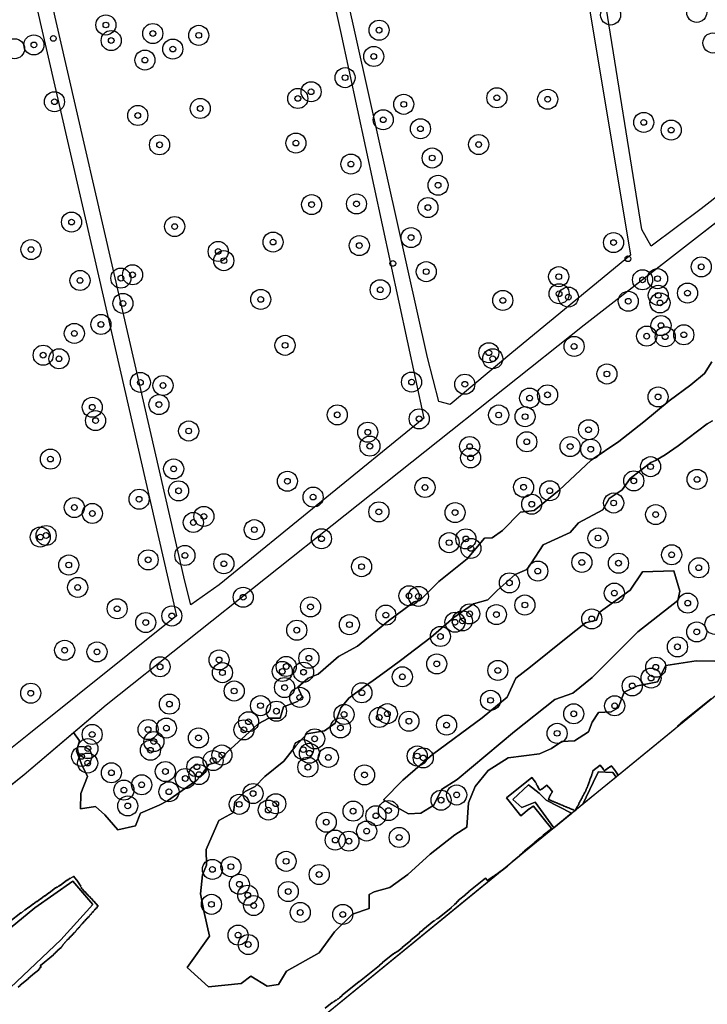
# Model space of a CAD drawing. Header units: inches. Extents: x 133161 to 134727, y 414457 to 415906.
# Tile 26 of 37: x 134167 to 134287, y 415275 to 415446. Entities that reach past the tile are written whole.
import ezdxf

# ---------------------------------------------------------------- set-up
doc = ezdxf.new("R2010")
doc.units = ezdxf.units.IN
doc.header["$MEASUREMENT"] = 0
doc.header["$PDMODE"] = 33
doc.header["$PDSIZE"] = -3
for name, color, linetype in [('Niet gedetecteerde gebieden (D-gebied) (ca. 6.258 m2)', 1, 'Continuous'), ('Onderzoeksgebied Genderensche Uiterwaard (ca. 421.775 m2)', 5, 'Continuous'), ('Significante objecten binnen onderzoeksgebied GUW', 3, 'Continuous'), ('Significante objecten buiten onderzoeksgebied GUW', 1, 'Continuous'), ('Veiligheidsmarge objecten GUW', 6, 'Continuous'), ('Verstoorde gebieden (C-gebied) (ca. 31.643 m2)', 40, 'Continuous'), ('Vrijgegeven gebieden (A+B gebied) (ca. 383.874 m2)', 3, 'Continuous')]:
    doc.layers.add(name, color=color, linetype=linetype)

msp = doc.modelspace()

# ---------------------------------------------------------------- linework, layer by layer
at = {"layer": 'Niet gedetecteerde gebieden (D-gebied) (ca. 6.258 m2)'}
for points in [[(134267.5, 415315.12, 0), (134270.05, 415314.98, 0), (134270.6, 415314.21, 0), (134264.82, 415309.46, 0), (134266.62, 415313.25, 0), (134267.47, 415315.06, 0)], [(134255.34, 415312.82, 0), (134257.21, 415311.37, 0), (134258.41, 415310.17, 0), (134262.86, 415307.89, 0), (134259.76, 415305.33, 0), (134256.49, 415309.84, 0), (134254.18, 415308.88, 0), (134252.6, 415310.27, 0)], [(134152.3, 415286.63, 0), (134150.63, 415288.43, 0), (134146.4, 415295.21, 0), (134147.88, 415299.02, 0), (134148.43, 415299.46, 0), (134148.43, 415298.66, 0), (134148.39, 415298.63, 0), (134148.39, 415298.56, 0), (134148.43, 415298.5, 0), (134148.43, 415297.43, 0), (134150.21, 415295.42, 0), (134149.06, 415294.26, 0), (134149.01, 415293.16, 0), (134152.71, 415289.36, 0), (134153.72, 415289.41, 0), (134159.01, 415283.83, 0), (134159.87, 415283.78, 0), (134169.2, 415291.38, 0), (134175.83, 415296.04, 0), (134179.34, 415291.96, 0), (134173.72, 415285.8, 0), (134162.69, 415275.4, 0), (134153.56, 415285.27, 0)]]:
    msp.add_polyline3d(points, close=True, dxfattribs=at)
at = {"layer": 'Onderzoeksgebied Genderensche Uiterwaard (ca. 421.775 m2)'}
for points in [[(134196.97, 415558.88), (134222.5, 415444.29), (134237.05, 415376.82), (134201.33, 415347.72), (134196.44, 415344.28), (134195.38, 415348.38), (134185.72, 415390.45), (134158.07, 415510.31)], [(134152.25, 415523.2), (134179.5, 415405.19), (134193.92, 415342.35), (134168.13, 415321.71), (134159.39, 415314.7)], [(134506.29, 415502.3), (134366.27, 415392.36), (134210.53, 415265.09), (134192.49, 415250.81), (134191.22, 415249.8), (134190.21, 415249), (134190.21, 415249), (134186.88, 415246.35), (134187.25, 415246.73), (134166.3, 415271.5)], [(134315.74, 415470.47), (134320.24, 415440.44), (134285.44, 415413.32), (134276.71, 415406.84), (134275.12, 415409.75), (134268.64, 415450.05)], [(134147.88, 415299.02), (134167.36, 415314.68), (134181.64, 415326.83), (134265.04, 415393.08), (134320.39, 415436.16), (134350.66, 415459.44)], [(134266, 415448.26), (134273.14, 415405.27), (134252.4, 415388.2), (134241.68, 415379.2), (134239.7, 415379.73), (134237.71, 415387.41), (134221.97, 415458.1)]]:
    msp.add_lwpolyline(points, dxfattribs=at)
at = {"layer": 'Significante objecten binnen onderzoeksgebied GUW'}
for p in [(134181.59, 415445.42), (134189.78, 415443.93), (134197.79, 415443.61), (134229.26, 415444.51), (134169.03, 415441.94), (134182.52, 415442.71), (134193.27, 415441.22), (134228.33, 415439.93), (134188.41, 415439.3), (134223.32, 415436.23), (134217.4, 415433.78), (134172.62, 415432.03), (134215.08, 415432.6), (134233.56, 415431.58), (134249.81, 415432.72), (134258.68, 415432.46), (134187.16, 415429.63), (134198.06, 415430.85), (134229.98, 415428.89), (134275.44, 415428.42), (134236.48, 415427.32), (134280.23, 415427.09), (134190.96, 415424.51), (134214.75, 415424.82), (134246.64, 415424.56), (134224.35, 415421.15), (134238.53, 415422.21), (134239.55, 415417.45), (134217.49, 415414.08), (134225.32, 415414.2), (134237.79, 415413.57), (134175.6, 415411.04), (134193.59, 415410.25), (134210.76, 415407.55), (134234.84, 415408.32), (134270.17, 415407.45), (134168.53, 415406.23), (134201.19, 415405.91), (134225.81, 415406.93), (134202.17, 415404.3), (134237.49, 415402.38), (134285.48, 415403.22), (134177.08, 415400.85), (134184.21, 415401.25), (134186.24, 415401.83), (134260.6, 415401.51), (134275.23, 415400.96), (134277.85, 415401.16), (134229.46, 415399.23), (134283.08, 415398.65), (134184.57, 415396.85), (134208.61, 415397.54), (134250.85, 415397.37), (134260.67, 415398.53), (134262.28, 415397.95), (134272.74, 415397.22), (134277.97, 415398.25), (134278.28, 415396.92), (134180.73, 415393.17), (134278.45, 415392.98), (134176.09, 415391.61), (134275.95, 415391.13), (134279.18, 415391.03), (134282.43, 415391.37), (134212.85, 415389.53), (134248.41, 415388.24), (134263.29, 415389.34), (134170.65, 415387.81), (134173.41, 415387.18), (134249.09, 415387.19), (134234.93, 415383.12), (134269.02, 415384.53), (134187.61, 415383.06), (134191.56, 415382.52), (134244.22, 415382.74), (134255.52, 415380.33), (134258.65, 415380.89), (134277.94, 415380.52), (134179.22, 415378.72), (134190.85, 415379.19), (134179.79, 415376.4), (134221.97, 415377.4), (134236.26, 415376.7), (134250.13, 415377.37), (134254.73, 415377.08), (134196.04, 415374.58), (134265.8, 415374.8), (134227.28, 415374.37), (134227.65, 415371.94), (134245.07, 415371.87), (134255.03, 415372.7), (134262.6, 415371.86), (134266.19, 415371.4), (134171.91, 415369.68), (134245.23, 415369.89), (134193.42, 415367.96), (134276.64, 415368.36), (134284.74, 415366.14), (134213.26, 415365.81), (134237.27, 415364.73), (134254.48, 415364.76), (134273.7, 415365.88), (134187.39, 415362.68), (134194.28, 415364.14), (134217.75, 415363.05), (134259.04, 415364.16), (134176.09, 415361.23), (134255.89, 415361.81), (134270.19, 415362.02), (134179.23, 415360.19), (134198.69, 415359.68), (134229.22, 415360.47), (134242.52, 415360.34), (134277.52, 415360), (134196.85, 415358.62), (134207.49, 415357.37), (134170.14, 415356.08), (134171.16, 415356.35), (134219.21, 415355.79), (134244.41, 415355.76), (134267.46, 415355.91), (134241.49, 415355.1), (134245.28, 415354.1), (134195.38, 415352.87), (134280.31, 415352.99), (134175.11, 415351.2), (134188.97, 415352.1), (134202.18, 415351.43), (134226.21, 415350.91), (134264.64, 415351.66), (134271.03, 415351.52), (134285.04, 415350.72), (134256.95, 415350.15), (134176.67, 415347.3), (134252, 415348.09), (134205.55, 415345.57), (134234.48, 415345.83), (134236.12, 415345.73), (134270.31, 415346.3), (134183.56, 415343.57), (134217.3, 415343.89), (134254.7, 415344.22), (134283.11, 415344.55), (134193.1, 415342.31), (134230.44, 415342.46), (134245.07, 415342.68), (134249.73, 415342.55), (134188.54, 415341.16), (134224.08, 415340.79), (134242.51, 415341.22), (134243.8, 415341.45), (134266.37, 415341.79), (134214.9, 415339.83), (134239.96, 415338.73), (134284.68, 415339.52), (134281.32, 415336.92), (134174.4, 415336.33), (134180.04, 415336.04), (134191.04, 415333.44), (134201.34, 415334.64), (134213.06, 415333.5), (134217.01, 415334.94), (134239.32, 415333.94), (134277.54, 415333.37), (134201.93, 415332.42), (134212.37, 415332.63), (134216.08, 415332.5), (134233.32, 415331.7), (134249.98, 415332.82), (134273.43, 415330.1), (134276.72, 415331.48), (134168.48, 415328.83), (134203.98, 415329.22), (134212.77, 415329.82), (134215.43, 415328.11), (134226.27, 415328.91), (134192.68, 415326.93), (134208.57, 415326.66), (134248.71, 415327.59), (134270.37, 415326.64), (134211.35, 415325.7), (134223.15, 415325.13), (134230.71, 415325.26), (134263.22, 415325.24), (134206.48, 415323.85), (134229.3, 415324.6), (134234.47, 415323.95), (134241.03, 415323.28), (134179.2, 415321.64), (134188.96, 415322.49), (134192.15, 415322.75), (134205.68, 415322.44), (134222.52, 415322.77), (134260.33, 415321.83), (134189.96, 415320.39), (134197.75, 415321.03), (134218.02, 415320.87), (134177.37, 415317.81), (134178.45, 415319.17), (134189.37, 415318.89), (134201.84, 415318.05), (134216.04, 415318.98), (134217.1, 415318.35), (134235.91, 415317.88), (134178.41, 415316.65), (134200.3, 415317.08), (134220.41, 415317.64), (134236.96, 415317.55), (134182.55, 415314.95), (134191.97, 415315.17), (134197.47, 415316), (134197.84, 415314.64), (134216.84, 415315.93), (134226.72, 415314.57), (134187.84, 415312.86), (134195.44, 415313.95), (134184.74, 415311.93), (134192.6, 415311.65), (134207.27, 415311.33), (134242.8, 415311.08), (134204.87, 415309.45), (134211.24, 415309.55), (134240.07, 415310.17), (134185.4, 415309.17), (134209.93, 415308.45), (134224.73, 415308.26), (134230.9, 415308.36), (134220.05, 415306.33), (134228.7, 415307.45), (134227.09, 415304.78), (134221.61, 415303.21), (134224, 415303.02), (134232.77, 415303.67), (134213.03, 415299.5), (134200.18, 415298.1), (134203.41, 415298.57), (134218.81, 415297.2), (134204.89, 415295.5), (134213.41, 415294.23), (134206.34, 415293.59), (134200.01, 415292), (134207.38, 415291.79), (134215.51, 415290.58), (134222.93, 415290.24), (134204.65, 415286.63), (134206.44, 415284.99)]:
    msp.add_point(p, dxfattribs=at)
at = {"layer": 'Significante objecten buiten onderzoeksgebied GUW'}
for p in [(134172.42, 415443.08), (134231.66, 415403.82), (134272.68, 415404.64)]:
    msp.add_point(p, dxfattribs=at)
at = {"layer": 'Veiligheidsmarge objecten GUW', "color": 210, "linetype": 'Continuous', "lineweight": 25}
for centre in [(134269.66, 415447.16), (134284.68, 415447.62), (134181.59, 415445.42), (134189.78, 415443.93), (134229.26, 415444.51), (134182.52, 415442.71), (134197.79, 415443.61), (134287.51, 415442.28), (134165.65, 415441.28), (134169.03, 415441.94), (134193.27, 415441.22), (134188.41, 415439.3), (134228.33, 415439.93), (134223.32, 415436.23), (134217.4, 415433.78), (134172.62, 415432.03), (134215.08, 415432.6), (134249.81, 415432.72), (134258.68, 415432.46), (134198.06, 415430.85), (134233.56, 415431.58), (134187.16, 415429.63), (134229.98, 415428.89), (134275.44, 415428.42), (134236.48, 415427.32), (134280.23, 415427.09), (134214.75, 415424.82), (134190.96, 415424.51), (134246.64, 415424.56), (134238.53, 415422.21), (134224.35, 415421.15), (134239.55, 415417.45), (134217.49, 415414.08), (134225.32, 415414.2), (134237.79, 415413.57), (134175.6, 415411.04), (134193.59, 415410.25), (134234.84, 415408.32), (134168.53, 415406.23), (134201.19, 415405.91), (134210.76, 415407.55), (134225.81, 415406.93), (134270.17, 415407.45), (134202.17, 415404.3), (134285.48, 415403.22), (134177.08, 415400.85), (134184.21, 415401.25), (134186.24, 415401.83), (134237.49, 415402.38), (134260.6, 415401.51), (134275.23, 415400.96), (134277.85, 415401.16), (134229.46, 415399.23), (134208.61, 415397.54), (134250.85, 415397.37), (134260.67, 415398.53), (134262.28, 415397.95), (134277.97, 415398.25), (134283.08, 415398.65), (134184.57, 415396.85), (134272.74, 415397.22), (134278.28, 415396.92), (134180.73, 415393.17), (134278.45, 415392.98), (134176.09, 415391.61), (134275.95, 415391.13), (134279.18, 415391.03), (134282.43, 415391.37), (134212.85, 415389.53), (134263.29, 415389.34), (134170.65, 415387.81), (134173.41, 415387.18), (134248.41, 415388.24), (134249.09, 415387.19), (134269.02, 415384.53), (134187.61, 415383.06), (134191.56, 415382.52), (134234.93, 415383.12), (134244.22, 415382.74), (134255.52, 415380.33), (134258.65, 415380.89), (134277.94, 415380.52), (134179.22, 415378.72), (134190.85, 415379.19), (134221.97, 415377.4), (134236.26, 415376.7), (134250.13, 415377.37), (134254.73, 415377.08), (134179.79, 415376.4), (134196.04, 415374.58), (134227.28, 415374.37), (134265.8, 415374.8), (134227.65, 415371.94), (134245.07, 415371.87), (134255.03, 415372.7), (134262.6, 415371.86), (134245.23, 415369.89), (134266.19, 415371.4), (134171.91, 415369.68), (134276.64, 415368.36), (134193.42, 415367.96), (134213.26, 415365.81), (134237.27, 415364.73), (134254.48, 415364.76), (134273.7, 415365.88), (134284.74, 415366.14), (134194.28, 415364.14), (134217.75, 415363.05), (134259.04, 415364.16), (134176.09, 415361.23), (134187.39, 415362.68), (134255.89, 415361.81), (134270.19, 415362.02), (134179.23, 415360.19), (134198.69, 415359.68), (134229.22, 415360.47), (134242.52, 415360.34), (134277.52, 415360), (134196.85, 415358.62), (134170.14, 415356.08), (134171.16, 415356.35), (134207.49, 415357.37), (134219.21, 415355.79), (134241.49, 415355.1), (134244.41, 415355.76), (134267.46, 415355.91), (134195.38, 415352.87), (134245.28, 415354.1), (134280.31, 415352.99), (134175.11, 415351.2), (134188.97, 415352.1), (134202.18, 415351.43), (134226.21, 415350.91), (134264.64, 415351.66), (134271.03, 415351.52), (134256.95, 415350.15), (134285.04, 415350.72), (134252, 415348.09), (134176.67, 415347.3), (134234.48, 415345.83), (134270.31, 415346.3), (134205.55, 415345.57), (134236.12, 415345.73), (134254.7, 415344.22), (134283.11, 415344.55), (134183.56, 415343.57), (134217.3, 415343.89), (134230.44, 415342.46), (134245.07, 415342.68), (134249.73, 415342.55), (134188.54, 415341.16), (134193.1, 415342.31), (134224.08, 415340.79), (134242.51, 415341.22), (134243.8, 415341.45), (134266.37, 415341.79), (134287.86, 415340.84), (134214.9, 415339.83), (134284.68, 415339.52), (134239.96, 415338.73), (134174.4, 415336.33), (134180.04, 415336.04), (134281.32, 415336.92), (134201.34, 415334.64), (134217.01, 415334.94), (134239.32, 415333.94), (134191.04, 415333.44), (134201.93, 415332.42), (134212.37, 415332.63), (134213.06, 415333.5), (134216.08, 415332.5), (134249.98, 415332.82), (134277.54, 415333.37), (134233.32, 415331.7), (134276.72, 415331.48), (134168.48, 415328.83), (134203.98, 415329.22), (134212.77, 415329.82), (134226.27, 415328.91), (134273.43, 415330.1), (134192.68, 415326.93), (134215.43, 415328.11), (134248.71, 415327.59), (134208.57, 415326.66), (134211.35, 415325.7), (134230.71, 415325.26), (134263.22, 415325.24), (134270.37, 415326.64), (134206.48, 415323.85), (134223.15, 415325.13), (134229.3, 415324.6), (134234.47, 415323.95), (134188.96, 415322.49), (134192.15, 415322.75), (134205.68, 415322.44), (134222.52, 415322.77), (134241.03, 415323.28), (134260.33, 415321.83), (134179.2, 415321.64), (134189.96, 415320.39), (134197.75, 415321.03), (134218.02, 415320.87), (134178.45, 415319.17), (134189.37, 415318.89), (134216.04, 415318.98), (134217.1, 415318.35), (134177.37, 415317.81), (134178.41, 415316.65), (134200.3, 415317.08), (134201.84, 415318.05), (134220.41, 415317.64), (134235.91, 415317.88), (134236.96, 415317.55), (134182.55, 415314.95), (134191.97, 415315.17), (134197.47, 415316), (134216.84, 415315.93), (134195.44, 415313.95), (134197.84, 415314.64), (134226.72, 415314.57), (134184.74, 415311.93), (134187.84, 415312.86), (134192.6, 415311.65), (134207.27, 415311.33), (134240.07, 415310.17), (134242.8, 415311.08), (134185.4, 415309.17), (134204.87, 415309.45), (134209.93, 415308.45), (134211.24, 415309.55), (134224.73, 415308.26), (134230.9, 415308.36), (134220.05, 415306.33), (134228.7, 415307.45), (134227.09, 415304.78), (134221.61, 415303.21), (134224, 415303.02), (134232.77, 415303.67), (134213.03, 415299.5), (134200.18, 415298.1), (134203.41, 415298.57), (134218.81, 415297.2), (134204.89, 415295.5), (134213.41, 415294.23), (134206.34, 415293.59), (134200.01, 415292), (134207.38, 415291.79), (134215.51, 415290.58), (134222.93, 415290.24), (134204.65, 415286.63), (134206.44, 415284.99)]:
    msp.add_circle(centre, 1.75, dxfattribs=at)
at = {"layer": 'Verstoorde gebieden (C-gebied) (ca. 31.643 m2)'}
for points in [[(134259.11, 415311.02), (134259.1, 415310.95), (134259.06, 415310.92), (134259.05, 415310.85), (134259.01, 415310.81), (134259.01, 415310.74), (134258.97, 415310.71), (134258.96, 415310.64), (134258.92, 415310.61), (134258.91, 415310.54), (134258.87, 415310.51), (134258.87, 415310.44), (134258.83, 415310.41), (134258.82, 415310.34), (134258.88, 415310.26), (134258.95, 415310.25), (134258.98, 415310.21), (134259.05, 415310.21), (134259.08, 415310.17), (134259.15, 415310.16), (134259.19, 415310.12), (134259.26, 415310.11), (134259.29, 415310.07), (134259.43, 415310.06), (134259.46, 415310.02), (134259.53, 415310.01), (134259.56, 415309.97), (134259.63, 415309.96), (134259.66, 415309.93), (134259.73, 415309.92), (134259.76, 415309.88), (134259.83, 415309.87), (134259.87, 415309.83), (134260.01, 415309.82), (134260.04, 415309.78), (134260.11, 415309.77), (134260.14, 415309.73), (134260.21, 415309.72), (134260.24, 415309.68), (134260.31, 415309.68), (134260.34, 415309.64), (134260.41, 415309.63), (134260.44, 415309.59), (134260.51, 415309.58), (134260.55, 415309.54), (134260.69, 415309.53), (134260.72, 415309.49), (134260.79, 415309.48), (134260.82, 415309.44), (134260.89, 415309.44), (134260.92, 415309.4), (134260.99, 415309.39), (134261.06, 415309.38), (134261.12, 415309.3), (134261.26, 415309.29), (134261.3, 415309.25), (134261.37, 415309.24), (134261.4, 415309.2), (134261.47, 415309.19), (134261.5, 415309.15), (134261.57, 415309.15), (134261.6, 415309.11), (134261.74, 415309.09), (134261.8, 415309.01), (134261.94, 415309), (134261.97, 415308.96), (134262.04, 415308.95), (134262.08, 415308.91), (134262.15, 415308.91), (134262.18, 415308.87), (134262.32, 415308.85), (134262.35, 415308.81), (134262.42, 415308.8), (134262.45, 415308.77), (134262.52, 415308.76), (134262.55, 415308.72), (134262.62, 415308.71), (134262.65, 415308.67), (134262.72, 415308.66), (134262.76, 415308.63), (134262.9, 415308.61), (134262.93, 415308.57), (134263, 415308.56), (134263.03, 415308.52), (134263.1, 415308.52), (134263.13, 415308.48), (134263.2, 415308.47), (134263.23, 415308.43), (134263.3, 415308.42), (134263.33, 415308.38), (134263.4, 415308.38), (134263.44, 415308.34), (134263.45, 415308.34), (134262.9, 415307.89), (134259.77, 415305.33), (134259.76, 415305.33), (134259.76, 415305.34), (134262.9, 415307.89), (134262.86, 415307.89), (134258.41, 415310.17), (134257.21, 415311.37), (134255.34, 415312.82), (134252.6, 415310.27), (134254.18, 415308.88), (134256.49, 415309.84), (134259.76, 415305.34), (134253.79, 415300.49), (134253.79, 415300.54), (134254.26, 415300.92), (134254.27, 415300.99), (134254.62, 415301.27), (134254.63, 415301.34), (134256.31, 415302.68), (134256.31, 415302.75), (134257.37, 415303.6), (134257.44, 415303.59), (134257.9, 415303.97), (134257.91, 415304.04), (134259.32, 415305.16), (134259.32, 415305.23), (134256.2, 415309.13), (134256.13, 415309.14), (134255.5, 415308.64), (134255.43, 415308.65), (134254.73, 415308.08), (134254.72, 415308.01), (134254.02, 415307.45), (134251.52, 415310.57), (134255.93, 415314.11), (134256.55, 415313.33), (134256.54, 415313.26), (134256.7, 415313.06), (134256.69, 415312.99), (134256.85, 415312.8), (134256.84, 415312.73), (134256.97, 415312.57), (134256.96, 415312.5), (134257.08, 415312.34), (134257.08, 415312.27), (134257.2, 415312.12), (134257.19, 415312.05), (134257.25, 415311.97), (134257.33, 415311.96), (134257.36, 415311.99), (134257.43, 415311.98), (134257.59, 415312.11), (134257.66, 415312.1), (134258.52, 415312.79), (134258.8, 415312.44), (134258.87, 415312.43), (134259.5, 415311.65), (134259.46, 415311.62), (134259.45, 415311.55), (134259.41, 415311.52), (134259.4, 415311.45), (134259.29, 415311.35), (134259.28, 415311.28), (134259.2, 415311.22), (134259.19, 415311.15), (134259.15, 415311.12), (134259.15, 415311.05)], [(134253.79, 415300.49), (134253.79, 415300.47), (134252.5, 415299.44)]]:
    msp.add_lwpolyline(points, close=True, dxfattribs=at)
for points in [[(134163.61, 415311.67, 0), (134167.36, 415314.68, 0), (134175.93, 415321.97, 0), (134176.98, 415320.5, 0), (134176.49, 415318.7, 0), (134177.4, 415316.32, 0), (134178.4, 415314.3, 0), (134177.2, 415311.35, 0), (134177.17, 415308.67, 0), (134179.8, 415309.06, 0), (134181.39, 415307.62, 0), (134183.66, 415305.01, 0), (134186.78, 415305.71, 0), (134187.66, 415307.91, 0), (134190.88, 415309.33, 0), (134192.37, 415310.03, 0), (134197.44, 415313.68, 0), (134198.35, 415314.64, 0), (134199.53, 415316.37, 0), (134201.22, 415316.88, 0), (134202.76, 415318.53, 0), (134206.64, 415322.08, 0), (134208.16, 415323.47, 0), (134210.05, 415324.48, 0), (134212.03, 415324.48, 0), (134212.6, 415326.46, 0), (134215.03, 415327.41, 0), (134215.82, 415328.21, 0), (134215.1, 415329.87, 0), (134216.87, 415331.45, 0), (134218.62, 415332.16, 0), (134222.19, 415335.23, 0), (134225.5, 415337.04, 0), (134230.91, 415341.46, 0), (134235.36, 415344.8, 0), (134236.35, 415345.03, 0), (134239.7, 415348.33, 0), (134244.62, 415352.26, 0), (134247.68, 415355.91, 0), (134249, 415355.96, 0), (134250.82, 415357.2, 0), (134253.91, 415360.43, 0), (134256.33, 415360.74, 0), (134260.7, 415364.28, 0), (134266.26, 415369.48, 0), (134271.07, 415372.77, 0), (134275.43, 415376.2, 0), (134279.88, 415379.83, 0), (134283.68, 415382.66, 0), (134286.05, 415384.6, 0), (134287.34, 415386.66, 0)], [(134287.42, 415376.36, 0), (134286.5, 415375.81, 0), (134281.46, 415372.01, 0), (134279.17, 415370.44, 0), (134277.51, 415369.42, 0), (134276.65, 415369.09, 0), (134273.09, 415366.28, 0), (134271.7, 415364.31, 0), (134269.39, 415362.81, 0), (134268.29, 415360.84, 0), (134264.03, 415358.56, 0), (134262.58, 415356.88, 0), (134257.91, 415354.75, 0), (134255.88, 415351.56, 0), (134255.03, 415350.44, 0), (134253, 415349.54, 0), (134249.89, 415346.75, 0), (134248.23, 415345.13, 0), (134245.74, 415344.43, 0), (134242.3, 415342.02, 0), (134238.34, 415338.63, 0), (134233.01, 415334.55, 0), (134230.56, 415332.73, 0), (134228.22, 415331.08, 0), (134226.72, 415329.98, 0), (134223.97, 415327.95, 0), (134222.56, 415326.3, 0), (134221.61, 415323.62, 0), (134219.75, 415322.27, 0), (134216.66, 415321.74, 0), (134214.72, 415319.64, 0), (134212.67, 415316.98, 0), (134209.33, 415314.3, 0), (134207.62, 415312.55, 0), (134205.89, 415311.69, 0), (134204.07, 415309.9, 0), (134203.87, 415308.03, 0), (134201.28, 415306.64, 0), (134199.11, 415301.56, 0), (134199.14, 415298.85, 0), (134198.46, 415297.17, 0), (134198.13, 415293.84, 0), (134198.75, 415290.59, 0), (134199.68, 415286.47, 0), (134195.78, 415280.97, 0), (134199.52, 415277.58, 0), (134205.18, 415278.16, 0), (134206.9, 415279.44, 0), (134209.75, 415277.74, 0), (134211.73, 415278.02, 0), (134213.11, 415280.34, 0), (134218.79, 415283.54, 0), (134221.49, 415287.18, 0), (134224.6, 415290.27, 0), (134227.54, 415291.3, 0), (134227.53, 415293.72, 0), (134228.41, 415294.19, 0), (134231.15, 415294.91, 0), (134234.26, 415297.19, 0), (134238.19, 415300.73, 0), (134242.49, 415304.11, 0), (134244.59, 415305.46, 0), (134244.89, 415309.72, 0), (134246.05, 415312.55, 0), (134248.3, 415315.36, 0), (134251.8, 415317.58, 0), (134257.28, 415318.23, 0), (134259.33, 415319.19, 0), (134261.13, 415320.4, 0), (134263.35, 415320.52, 0), (134265.78, 415322.12, 0), (134266.46, 415323.77, 0), (134267.52, 415325.46, 0), (134269.76, 415325.61, 0), (134270.95, 415326.27, 0), (134272.04, 415329.01, 0), (134274.34, 415330.14, 0), (134277.82, 415330.8, 0), (134279.27, 415333.69, 0), (134284.6, 415334.49, 0), (134287.83, 415334.41, 0)], [(134287.2, 415327.85, 0), (134281.94, 415323.62, 0), (134281.93, 415323.55, 0), (134281.35, 415323.08, 0), (134281.34, 415323.01, 0), (134280.79, 415322.58, 0), (134280.78, 415322.51, 0), (134280.2, 415322.04, 0), (134280.2, 415322.02, 0), (134270.99, 415314.5, 0), (134270.79, 415314.75, 0), (134270.8, 415314.82, 0), (134270.55, 415315.13, 0), (134270.56, 415315.2, 0), (134269.81, 415316.14, 0), (134269.61, 415315.98, 0), (134269.54, 415315.99, 0), (134269.23, 415315.74, 0), (134269.16, 415315.75, 0), (134268.81, 415315.46, 0), (134268.74, 415315.47, 0), (134268.58, 415315.35, 0), (134268.51, 415315.35, 0), (134268.35, 415315.55, 0), (134268.36, 415315.62, 0), (134267.83, 415316.28, 0), (134266.58, 415315.28, 0), (134266.57, 415315.21, 0), (134266.54, 415315.18, 0), (134266.52, 415315.04, 0), (134266.48, 415315.01, 0), (134266.47, 415314.87, 0), (134266.43, 415314.84, 0), (134266.41, 415314.7, 0), (134266.37, 415314.67, 0), (134266.36, 415314.6, 0), (134266.36, 415314.52, 0), (134266.32, 415314.49, 0), (134266.3, 415314.35, 0), (134266.26, 415314.32, 0), (134266.26, 415314.25, 0), (134266.22, 415314.22, 0), (134266.21, 415314.15, 0), (134266.2, 415314.08, 0), (134266.16, 415314.05, 0), (134266.15, 415313.98, 0), (134266.11, 415313.95, 0), (134266.11, 415313.88, 0), (134266.07, 415313.85, 0), (134266.06, 415313.77, 0), (134266.02, 415313.74, 0), (134266.01, 415313.6, 0), (134265.97, 415313.57, 0), (134265.95, 415313.43, 0), (134265.91, 415313.4, 0), (134265.9, 415313.33, 0), (134265.9, 415313.26, 0), (134265.86, 415313.23, 0), (134265.85, 415313.16, 0), (134265.84, 415313.09, 0), (134265.8, 415313.06, 0), (134265.79, 415312.92, 0), (134265.75, 415312.88, 0), (134265.74, 415312.81, 0), (134265.7, 415312.78, 0), (134265.69, 415312.71, 0), (134265.66, 415312.68, 0), (134265.64, 415312.54, 0), (134265.6, 415312.51, 0), (134265.59, 415312.44, 0), (134265.55, 415312.41, 0), (134265.55, 415312.34, 0), (134265.51, 415312.31, 0), (134265.5, 415312.24, 0), (134265.46, 415312.2, 0), (134265.45, 415312.13, 0), (134265.41, 415312.1, 0), (134265.4, 415311.96, 0), (134265.36, 415311.93, 0), (134265.35, 415311.86, 0), (134265.31, 415311.83, 0), (134265.31, 415311.76, 0), (134265.27, 415311.73, 0), (134265.26, 415311.66, 0), (134265.22, 415311.63, 0), (134265.21, 415311.56, 0), (134265.13, 415311.49, 0), (134265.13, 415311.42, 0), (134265.09, 415311.39, 0), (134265.08, 415311.32, 0), (134265, 415311.26, 0), (134264.99, 415311.19, 0), (134264.92, 415311.13, 0), (134264.91, 415311.06, 0), (134264.87, 415311.02, 0), (134264.86, 415310.95, 0), (134264.78, 415310.89, 0), (134264.78, 415310.82, 0), (134264.74, 415310.79, 0), (134264.72, 415310.65, 0), (134264.68, 415310.62, 0), (134264.67, 415310.55, 0), (134264.64, 415310.52, 0), (134264.63, 415310.45, 0), (134264.55, 415310.38, 0), (134264.54, 415310.31, 0), (134264.5, 415310.28, 0), (134264.5, 415310.21, 0), (134264.42, 415310.15, 0), (134264.41, 415310.08, 0), (134264.37, 415310.05, 0), (134264.36, 415309.98, 0), (134264.28, 415309.92, 0), (134264.28, 415309.85, 0), (134264.2, 415309.78, 0), (134264.19, 415309.71, 0), (134264.15, 415309.68, 0), (134264.14, 415309.54, 0), (134264.1, 415309.51, 0), (134264.09, 415309.44, 0), (134264.05, 415309.41, 0), (134264.04, 415309.34, 0), (134264, 415309.31, 0), (134264, 415309.24, 0), (134263.92, 415309.17, 0), (134263.91, 415309.1, 0), (134263.83, 415309.04, 0), (134263.83, 415308.97, 0), (134263.79, 415308.94, 0), (134263.78, 415308.87, 0), (134263.7, 415308.81, 0), (134263.69, 415308.74, 0), (134263.61, 415308.67, 0), (134263.61, 415308.6, 0), (134263.57, 415308.57, 0), (134263.56, 415308.5, 0), (134263.55, 415308.43, 0), (134263.55, 415308.42, 0), (134263.54, 415308.36, 0), (134263.51, 415308.33, 0), (134263.45, 415308.34, 0), (134263.44, 415308.34, 0), (134263.4, 415308.38, 0), (134263.33, 415308.38, 0), (134263.3, 415308.42, 0), (134263.23, 415308.43, 0), (134263.2, 415308.47, 0), (134263.13, 415308.48, 0), (134263.1, 415308.52, 0), (134263.03, 415308.52, 0), (134263, 415308.56, 0), (134262.93, 415308.57, 0), (134262.9, 415308.61, 0), (134262.76, 415308.63, 0), (134262.72, 415308.66, 0), (134262.65, 415308.67, 0), (134262.62, 415308.71, 0), (134262.55, 415308.72, 0), (134262.52, 415308.76, 0), (134262.45, 415308.77, 0), (134262.42, 415308.8, 0), (134262.35, 415308.81, 0), (134262.32, 415308.85, 0), (134262.18, 415308.87, 0), (134262.15, 415308.91, 0), (134262.08, 415308.91, 0), (134262.04, 415308.95, 0), (134261.97, 415308.96, 0), (134261.94, 415309, 0), (134261.8, 415309.01, 0), (134261.74, 415309.09, 0), (134261.6, 415309.11, 0), (134261.57, 415309.15, 0), (134261.5, 415309.15, 0), (134261.47, 415309.19, 0), (134261.4, 415309.2, 0), (134261.37, 415309.24, 0), (134261.3, 415309.25, 0), (134261.26, 415309.29, 0), (134261.12, 415309.3, 0), (134261.06, 415309.38, 0), (134260.99, 415309.39, 0), (134260.92, 415309.4, 0), (134260.89, 415309.44, 0), (134260.82, 415309.44, 0), (134260.79, 415309.48, 0), (134260.72, 415309.49, 0), (134260.69, 415309.53, 0), (134260.55, 415309.54, 0), (134260.51, 415309.58, 0), (134260.44, 415309.59, 0), (134260.41, 415309.63, 0), (134260.34, 415309.64, 0), (134260.31, 415309.68, 0), (134260.24, 415309.68, 0), (134260.21, 415309.72, 0), (134260.14, 415309.73, 0), (134260.11, 415309.77, 0), (134260.04, 415309.78, 0), (134260.01, 415309.82, 0), (134259.87, 415309.83, 0), (134259.83, 415309.87, 0), (134259.76, 415309.88, 0), (134259.73, 415309.92, 0), (134259.66, 415309.93, 0), (134259.63, 415309.96, 0), (134259.56, 415309.97, 0), (134259.53, 415310.01, 0), (134259.46, 415310.02, 0), (134259.43, 415310.06, 0), (134259.29, 415310.07, 0), (134259.26, 415310.11, 0), (134259.19, 415310.12, 0), (134259.15, 415310.16, 0), (134259.08, 415310.17, 0), (134259.05, 415310.21, 0), (134258.98, 415310.21, 0), (134258.95, 415310.25, 0), (134258.88, 415310.26, 0), (134258.82, 415310.34, 0), (134258.83, 415310.41, 0), (134258.87, 415310.44, 0), (134258.87, 415310.51, 0), (134258.91, 415310.54, 0), (134258.92, 415310.61, 0), (134258.96, 415310.64, 0), (134258.97, 415310.71, 0), (134259.01, 415310.74, 0), (134259.01, 415310.81, 0), (134259.05, 415310.85, 0), (134259.06, 415310.92, 0), (134259.1, 415310.95, 0), (134259.11, 415311.02, 0), (134259.15, 415311.05, 0), (134259.15, 415311.12, 0), (134259.19, 415311.15, 0), (134259.2, 415311.22, 0), (134259.28, 415311.28, 0), (134259.29, 415311.35, 0), (134259.4, 415311.45, 0), (134259.41, 415311.52, 0), (134259.45, 415311.55, 0), (134259.46, 415311.62, 0), (134259.5, 415311.65, 0), (134258.87, 415312.43, 0), (134258.8, 415312.44, 0), (134258.52, 415312.79, 0), (134257.66, 415312.1, 0), (134257.59, 415312.11, 0), (134257.43, 415311.98, 0), (134257.36, 415311.99, 0), (134257.33, 415311.96, 0), (134257.25, 415311.97, 0), (134257.19, 415312.05, 0), (134257.2, 415312.12, 0), (134257.08, 415312.27, 0), (134257.08, 415312.34, 0), (134256.96, 415312.5, 0), (134256.97, 415312.57, 0), (134256.84, 415312.73, 0), (134256.85, 415312.8, 0), (134256.69, 415312.99, 0), (134256.7, 415313.06, 0), (134256.54, 415313.26, 0), (134256.55, 415313.33, 0), (134255.93, 415314.11, 0), (134251.52, 415310.57, 0), (134254.02, 415307.45, 0), (134254.72, 415308.01, 0), (134254.73, 415308.08, 0), (134255.43, 415308.65, 0), (134255.5, 415308.64, 0), (134256.13, 415309.14, 0), (134256.2, 415309.13, 0), (134259.32, 415305.23, 0), (134259.32, 415305.16, 0), (134257.91, 415304.04, 0), (134257.9, 415303.97, 0), (134257.44, 415303.59, 0), (134257.37, 415303.6, 0), (134256.31, 415302.75, 0), (134256.31, 415302.68, 0), (134254.63, 415301.34, 0), (134254.62, 415301.27, 0), (134254.27, 415300.99, 0), (134254.26, 415300.92, 0), (134253.79, 415300.54, 0), (134253.79, 415300.47, 0), (134252.5, 415299.44, 0), (134252.49, 415299.38, 0), (134251.64, 415298.68, 0), (134250.62, 415297.87, 0), (134250.55, 415297.87, 0), (134249.65, 415297.16, 0), (134249.58, 415297.16, 0), (134249.15, 415296.82, 0), (134249.08, 415296.83, 0), (134248.69, 415296.51, 0), (134248.62, 415296.52, 0), (134248.19, 415296.18, 0), (134248.12, 415296.19, 0), (134247.81, 415296.58, 0), (134244.92, 415294.26, 0), (134244.92, 415294.19, 0), (134244.41, 415293.78, 0), (134244.4, 415293.71, 0), (134243.08, 415292.65, 0), (134243.07, 415292.58, 0), (134242.79, 415292.36, 0), (134242.79, 415292.29, 0), (134242.4, 415291.98, 0), (134242.39, 415291.91, 0), (134241.84, 415291.47, 0), (134241.84, 415291.4, 0), (134239.46, 415289.49, 0), (134239.39, 415289.5, 0), (134238.88, 415289.09, 0), (134238.81, 415289.1, 0), (134236.9, 415287.57, 0), (134236.89, 415287.5, 0), (134236.34, 415287.06, 0), (134236.34, 415286.99, 0), (134234.81, 415285.77, 0), (134234.81, 415285.7, 0), (134233.29, 415284.48, 0), (134233.28, 415284.41, 0), (134232.5, 415283.78, 0), (134232.43, 415283.79, 0), (134232.08, 415283.51, 0), (134232.01, 415283.52, 0), (134231.73, 415283.3, 0), (134231.66, 415283.31, 0), (134229.87, 415281.87, 0), (134229.86, 415281.8, 0), (134229.35, 415281.39, 0), (134229.35, 415281.32, 0), (134225.87, 415278.54, 0), (134225.8, 415278.54, 0), (134222.84, 415276.17, 0), (134222.83, 415276.1, 0), (134222.33, 415275.69, 0), (134222.32, 415275.62, 0), (134222.16, 415275.49, 0), (134222.09, 415275.5, 0), (134221.78, 415275.25, 0), (134221.71, 415275.26, 0), (134221.44, 415275.04, 0), (134221.37, 415275.05, 0), (134221.17, 415274.89, 0), (134221.1, 415274.9, 0), (134219.85, 415273.9, 0)], [(134219.85, 415273.9, 0), (134221.1, 415274.9, 0), (134221.17, 415274.89, 0), (134221.37, 415275.05, 0), (134221.44, 415275.04, 0), (134221.71, 415275.26, 0), (134221.78, 415275.25, 0), (134222.09, 415275.5, 0), (134222.16, 415275.49, 0), (134222.32, 415275.62, 0), (134222.33, 415275.69, 0), (134222.83, 415276.1, 0), (134222.84, 415276.17, 0), (134225.8, 415278.54, 0), (134225.87, 415278.54, 0), (134229.35, 415281.32, 0), (134229.35, 415281.39, 0), (134229.86, 415281.8, 0), (134229.87, 415281.87, 0), (134231.66, 415283.31, 0), (134231.73, 415283.3, 0), (134232.01, 415283.52, 0), (134232.08, 415283.51, 0), (134232.43, 415283.79, 0), (134232.5, 415283.78, 0), (134233.28, 415284.41, 0), (134233.29, 415284.48, 0), (134234.81, 415285.7, 0), (134234.81, 415285.77, 0), (134236.34, 415286.99, 0), (134236.34, 415287.06, 0), (134236.89, 415287.5, 0), (134236.9, 415287.57, 0), (134238.81, 415289.1, 0), (134238.88, 415289.09, 0), (134239.39, 415289.5, 0), (134239.46, 415289.49, 0), (134241.84, 415291.4, 0), (134241.84, 415291.47, 0), (134242.39, 415291.91, 0), (134242.4, 415291.98, 0), (134242.79, 415292.29, 0), (134242.79, 415292.36, 0), (134243.07, 415292.58, 0), (134243.08, 415292.65, 0), (134244.4, 415293.71, 0), (134244.41, 415293.78, 0), (134244.92, 415294.19, 0), (134244.92, 415294.26, 0), (134247.81, 415296.58, 0), (134248.12, 415296.19, 0), (134248.19, 415296.18, 0), (134248.62, 415296.52, 0), (134248.69, 415296.51, 0), (134249.08, 415296.83, 0), (134249.15, 415296.82, 0), (134249.58, 415297.16, 0), (134249.65, 415297.16, 0), (134250.55, 415297.87, 0), (134250.62, 415297.87, 0), (134251.64, 415298.68, 0), (134210.53, 415265.09, 0)], [(134162.69, 415275.4, 0), (134173.72, 415285.8, 0), (134179.34, 415291.96, 0), (134175.83, 415296.04, 0), (134169.2, 415291.38, 0), (134159.87, 415283.78, 0)], [(134166.3, 415277.54, 0), (134166.65, 415277.83, 0), (134166.66, 415277.9, 0), (134168.02, 415278.99, 0), (134168.03, 415279.06, 0), (134168.81, 415279.69, 0), (134168.82, 415279.76, 0), (134169.87, 415280.6, 0), (134169.88, 415280.67, 0), (134170.08, 415280.83, 0), (134170.08, 415280.9, 0), (134170.32, 415281.09, 0), (134170.16, 415281.28, 0), (134170.17, 415281.35, 0), (134172.43, 415283.16, 0), (134172.44, 415283.24, 0), (134172.75, 415283.49, 0), (134172.76, 415283.56, 0), (134173.07, 415283.81, 0), (134173.08, 415283.88, 0), (134173.78, 415284.44, 0), (134173.79, 415284.51, 0), (134173.9, 415284.6, 0), (134173.91, 415284.67, 0), (134174.03, 415284.77, 0), (134174.04, 415284.84, 0), (134174.15, 415284.93, 0), (134174.16, 415285, 0), (134174.28, 415285.1, 0), (134174.29, 415285.17, 0), (134174.44, 415285.29, 0), (134174.45, 415285.36, 0), (134174.57, 415285.46, 0), (134174.58, 415285.53, 0), (134174.85, 415285.74, 0), (134174.86, 415285.81, 0), (134175.17, 415286.06, 0), (134175.18, 415286.14, 0), (134175.53, 415286.42, 0), (134175.53, 415286.49, 0), (134175.77, 415286.67, 0), (134175.78, 415286.74, 0), (134176.01, 415286.93, 0), (134176.02, 415287, 0), (134176.21, 415287.16, 0), (134176.22, 415287.23, 0), (134176.42, 415287.39, 0), (134176.42, 415287.46, 0), (134176.58, 415287.58, 0), (134176.59, 415287.65, 0), (134176.78, 415287.81, 0), (134176.79, 415287.88, 0), (134176.98, 415288.03, 0), (134176.99, 415288.1, 0), (134177.15, 415288.23, 0), (134177.16, 415288.3, 0), (134177.35, 415288.46, 0), (134177.36, 415288.53, 0), (134177.55, 415288.68, 0), (134177.56, 415288.75, 0), (134177.76, 415288.91, 0), (134177.76, 415288.98, 0), (134177.96, 415289.14, 0), (134177.97, 415289.21, 0), (134178.2, 415289.39, 0), (134178.21, 415289.47, 0), (134178.44, 415289.65, 0), (134178.45, 415289.72, 0), (134178.65, 415289.88, 0), (134178.65, 415289.95, 0), (134178.85, 415290.11, 0), (134178.86, 415290.18, 0), (134179.01, 415290.3, 0), (134179.02, 415290.37, 0), (134179.21, 415290.53, 0), (134179.22, 415290.6, 0), (134179.42, 415290.75, 0), (134179.43, 415290.83, 0), (134179.62, 415290.98, 0), (134179.63, 415291.05, 0), (134179.82, 415291.21, 0), (134179.83, 415291.28, 0), (134180.06, 415291.47, 0), (134180.07, 415291.54, 0), (134180.23, 415291.66, 0), (134179.51, 415292.56, 0), (134179.44, 415292.57, 0), (134179.09, 415293, 0), (134179.02, 415293, 0), (134178.71, 415293.39, 0), (134178.64, 415293.4, 0), (134178.33, 415293.79, 0), (134178.26, 415293.8, 0), (134177.95, 415294.19, 0), (134177.88, 415294.2, 0), (134177.53, 415294.63, 0), (134177.46, 415294.63, 0), (134177.34, 415294.79, 0), (134177.34, 415294.86, 0), (134177.38, 415294.89, 0), (134177.19, 415295.12, 0), (134177.2, 415295.19, 0), (134176.92, 415295.55, 0), (134176.93, 415295.62, 0), (134176.68, 415295.93, 0), (134176.69, 415296, 0), (134175.97, 415296.9, 0), (134175.73, 415296.71, 0), (134175.66, 415296.72, 0), (134175.43, 415296.53, 0), (134175.36, 415296.54, 0), (134175.09, 415296.32, 0), (134175.02, 415296.32, 0), (134174.78, 415296.14, 0), (134174.71, 415296.14, 0), (134173.7, 415295.33, 0), (134173.63, 415295.34, 0), (134173.39, 415295.15, 0), (134173.32, 415295.16, 0), (134173.13, 415295, 0), (134173.06, 415295.01, 0), (134172.86, 415294.85, 0), (134172.79, 415294.86, 0), (134171.7, 415293.99, 0), (134171.63, 415293.99, 0), (134170.97, 415293.46, 0), (134170.9, 415293.47, 0), (134170.27, 415292.97, 0), (134170.2, 415292.98, 0), (134169.58, 415292.48, 0), (134169.51, 415292.48, 0), (134168.92, 415292.02, 0), (134168.85, 415292.02, 0), (134168.19, 415291.49, 0), (134168.12, 415291.5, 0), (134167.53, 415291.03, 0), (134167.46, 415291.04, 0), (134166.84, 415290.54, 0), (134166.77, 415290.54, 0), (134164.82, 415288.98, 0)], [(134164.82, 415288.98, 0), (134166.77, 415290.54, 0), (134166.84, 415290.54, 0), (134167.46, 415291.04, 0), (134167.53, 415291.03, 0), (134168.12, 415291.5, 0), (134168.19, 415291.49, 0), (134168.85, 415292.02, 0), (134168.92, 415292.02, 0), (134169.51, 415292.48, 0), (134169.58, 415292.48, 0), (134170.2, 415292.98, 0), (134170.27, 415292.97, 0), (134170.9, 415293.47, 0), (134170.97, 415293.46, 0), (134171.63, 415293.99, 0), (134171.7, 415293.99, 0), (134172.79, 415294.86, 0), (134172.86, 415294.85, 0), (134173.06, 415295.01, 0), (134173.13, 415295, 0), (134173.32, 415295.16, 0), (134173.39, 415295.15, 0), (134173.63, 415295.34, 0), (134173.7, 415295.33, 0), (134174.71, 415296.14, 0), (134174.78, 415296.14, 0), (134175.02, 415296.32, 0), (134175.09, 415296.32, 0), (134175.36, 415296.54, 0), (134175.43, 415296.53, 0), (134175.66, 415296.72, 0), (134175.73, 415296.71, 0), (134175.97, 415296.9, 0), (134176.69, 415296, 0), (134176.68, 415295.93, 0), (134176.93, 415295.62, 0), (134176.92, 415295.55, 0), (134177.2, 415295.19, 0), (134177.19, 415295.12, 0), (134177.38, 415294.89, 0), (134177.34, 415294.86, 0), (134177.34, 415294.79, 0), (134177.46, 415294.63, 0), (134177.53, 415294.63, 0), (134177.88, 415294.2, 0), (134177.95, 415294.19, 0), (134178.26, 415293.8, 0), (134178.33, 415293.79, 0), (134178.64, 415293.4, 0), (134178.71, 415293.39, 0), (134179.02, 415293, 0), (134179.09, 415293, 0), (134179.44, 415292.57, 0), (134179.51, 415292.56, 0), (134180.23, 415291.66, 0), (134180.07, 415291.54, 0), (134180.06, 415291.47, 0), (134179.83, 415291.28, 0), (134179.82, 415291.21, 0), (134179.63, 415291.05, 0), (134179.62, 415290.98, 0), (134179.43, 415290.83, 0), (134179.42, 415290.75, 0), (134179.22, 415290.6, 0), (134179.21, 415290.53, 0), (134179.02, 415290.37, 0), (134179.01, 415290.3, 0), (134178.86, 415290.18, 0), (134178.85, 415290.11, 0), (134178.65, 415289.95, 0), (134178.65, 415289.88, 0), (134178.45, 415289.72, 0), (134178.44, 415289.65, 0), (134178.21, 415289.47, 0), (134178.2, 415289.39, 0), (134177.97, 415289.21, 0), (134177.96, 415289.14, 0), (134177.76, 415288.98, 0), (134177.76, 415288.91, 0), (134177.56, 415288.75, 0), (134177.55, 415288.68, 0), (134177.36, 415288.53, 0), (134177.35, 415288.46, 0), (134177.16, 415288.3, 0), (134177.15, 415288.23, 0), (134176.99, 415288.1, 0), (134176.98, 415288.03, 0), (134176.79, 415287.88, 0), (134176.78, 415287.81, 0), (134176.59, 415287.65, 0), (134176.58, 415287.58, 0), (134176.42, 415287.46, 0), (134176.42, 415287.39, 0), (134176.22, 415287.23, 0), (134176.21, 415287.16, 0), (134176.02, 415287, 0), (134176.01, 415286.93, 0), (134175.78, 415286.74, 0), (134175.77, 415286.67, 0), (134175.53, 415286.49, 0), (134175.53, 415286.42, 0), (134175.18, 415286.14, 0), (134175.17, 415286.06, 0), (134174.86, 415285.81, 0), (134174.85, 415285.74, 0), (134174.58, 415285.53, 0), (134174.57, 415285.46, 0), (134174.45, 415285.36, 0), (134174.44, 415285.29, 0), (134174.29, 415285.17, 0), (134174.28, 415285.1, 0), (134174.16, 415285, 0), (134174.15, 415284.93, 0), (134174.04, 415284.84, 0), (134174.03, 415284.77, 0), (134173.91, 415284.67, 0), (134173.9, 415284.6, 0), (134173.79, 415284.51, 0), (134173.78, 415284.44, 0), (134173.08, 415283.88, 0), (134173.07, 415283.81, 0), (134172.76, 415283.56, 0), (134172.75, 415283.49, 0), (134172.44, 415283.24, 0), (134172.43, 415283.16, 0), (134170.17, 415281.35, 0), (134170.16, 415281.28, 0), (134170.32, 415281.09, 0), (134170.08, 415280.9, 0), (134170.08, 415280.83, 0), (134169.88, 415280.67, 0), (134169.87, 415280.6, 0), (134168.82, 415279.76, 0), (134168.81, 415279.69, 0), (134168.03, 415279.06, 0), (134168.02, 415278.99, 0), (134166.66, 415277.9, 0), (134166.65, 415277.83, 0), (134166.3, 415277.54, 0)]]:
    msp.add_polyline3d(points, dxfattribs=at)
for points in [[(134271.63, 415336.77, 0), (134266.44, 415331.55, 0), (134263.05, 415328.87, 0), (134259.91, 415327.72, 0), (134252.9, 415322.14, 0), (134242.9, 415313.77, 0), (134240.17, 415312.02, 0), (134238.82, 415309.32, 0), (134236.57, 415307.9, 0), (134234.4, 415307.81, 0), (134230.03, 415310.22, 0), (134233.43, 415313.64, 0), (134238.56, 415318.14, 0), (134247.26, 415324.54, 0), (134251.59, 415328.15, 0), (134253.12, 415331.43, 0), (134255.66, 415333.46, 0), (134261.89, 415338.43, 0), (134265.29, 415341.1, 0), (134267.19, 415341.59, 0), (134267.69, 415342.9, 0), (134273.09, 415346.83, 0), (134275.2, 415350, 0), (134280.67, 415350.21, 0), (134281.76, 415346.66, 0), (134281.36, 415345.02, 0), (134274.38, 415339.52, 0)], [(134269.81, 415316.14, 0), (134269.87, 415316.06, 0), (134270.56, 415315.2, 0), (134270.55, 415315.13, 0), (134270.8, 415314.82, 0), (134270.79, 415314.75, 0), (134270.99, 415314.5, 0), (134270.66, 415314.23, 0), (134270.6, 415314.21, 0), (134270.05, 415314.98, 0), (134267.5, 415315.12, 0), (134267.47, 415315.06, 0), (134266.62, 415313.25, 0), (134264.82, 415309.46, 0), (134263.55, 415308.42, 0), (134263.55, 415308.43, 0), (134263.56, 415308.5, 0), (134263.57, 415308.57, 0), (134263.61, 415308.6, 0), (134263.61, 415308.67, 0), (134263.69, 415308.74, 0), (134263.7, 415308.81, 0), (134263.78, 415308.87, 0), (134263.79, 415308.94, 0), (134263.83, 415308.97, 0), (134263.83, 415309.04, 0), (134263.91, 415309.1, 0), (134263.92, 415309.17, 0), (134264, 415309.24, 0), (134264, 415309.31, 0), (134264.04, 415309.34, 0), (134264.05, 415309.41, 0), (134264.09, 415309.44, 0), (134264.1, 415309.51, 0), (134264.14, 415309.54, 0), (134264.15, 415309.68, 0), (134264.19, 415309.71, 0), (134264.2, 415309.78, 0), (134264.28, 415309.85, 0), (134264.28, 415309.92, 0), (134264.36, 415309.98, 0), (134264.37, 415310.05, 0), (134264.41, 415310.08, 0), (134264.42, 415310.15, 0), (134264.5, 415310.21, 0), (134264.5, 415310.28, 0), (134264.54, 415310.31, 0), (134264.55, 415310.38, 0), (134264.63, 415310.45, 0), (134264.64, 415310.52, 0), (134264.67, 415310.55, 0), (134264.68, 415310.62, 0), (134264.72, 415310.65, 0), (134264.74, 415310.79, 0), (134264.78, 415310.82, 0), (134264.78, 415310.89, 0), (134264.86, 415310.95, 0), (134264.87, 415311.02, 0), (134264.91, 415311.06, 0), (134264.92, 415311.13, 0), (134264.99, 415311.19, 0), (134265, 415311.26, 0), (134265.08, 415311.32, 0), (134265.09, 415311.39, 0), (134265.13, 415311.42, 0), (134265.13, 415311.49, 0), (134265.21, 415311.56, 0), (134265.22, 415311.63, 0), (134265.26, 415311.66, 0), (134265.27, 415311.73, 0), (134265.31, 415311.76, 0), (134265.31, 415311.83, 0), (134265.35, 415311.86, 0), (134265.36, 415311.93, 0), (134265.4, 415311.96, 0), (134265.41, 415312.1, 0), (134265.45, 415312.13, 0), (134265.46, 415312.2, 0), (134265.5, 415312.24, 0), (134265.51, 415312.31, 0), (134265.55, 415312.34, 0), (134265.55, 415312.41, 0), (134265.59, 415312.44, 0), (134265.6, 415312.51, 0), (134265.64, 415312.54, 0), (134265.66, 415312.68, 0), (134265.69, 415312.71, 0), (134265.7, 415312.78, 0), (134265.74, 415312.81, 0), (134265.75, 415312.88, 0), (134265.79, 415312.92, 0), (134265.8, 415313.06, 0), (134265.84, 415313.09, 0), (134265.85, 415313.16, 0), (134265.86, 415313.23, 0), (134265.9, 415313.26, 0), (134265.9, 415313.33, 0), (134265.91, 415313.4, 0), (134265.95, 415313.43, 0), (134265.97, 415313.57, 0), (134266.01, 415313.6, 0), (134266.02, 415313.74, 0), (134266.06, 415313.77, 0), (134266.07, 415313.85, 0), (134266.11, 415313.88, 0), (134266.11, 415313.95, 0), (134266.15, 415313.98, 0), (134266.16, 415314.05, 0), (134266.2, 415314.08, 0), (134266.21, 415314.15, 0), (134266.22, 415314.22, 0), (134266.26, 415314.25, 0), (134266.26, 415314.32, 0), (134266.3, 415314.35, 0), (134266.32, 415314.49, 0), (134266.36, 415314.52, 0), (134266.36, 415314.6, 0), (134266.37, 415314.67, 0), (134266.41, 415314.7, 0), (134266.43, 415314.84, 0), (134266.47, 415314.87, 0), (134266.48, 415315.01, 0), (134266.52, 415315.04, 0), (134266.54, 415315.18, 0), (134266.57, 415315.21, 0), (134266.58, 415315.28, 0), (134267.83, 415316.28, 0), (134268.36, 415315.62, 0), (134268.35, 415315.55, 0), (134268.51, 415315.35, 0), (134268.58, 415315.35, 0), (134268.74, 415315.47, 0), (134268.81, 415315.46, 0), (134269.16, 415315.75, 0), (134269.23, 415315.74, 0), (134269.54, 415315.99, 0), (134269.61, 415315.98, 0)]]:
    msp.add_polyline3d(points, close=True, dxfattribs=at)
at = {"layer": 'Vrijgegeven gebieden (A+B gebied) (ca. 383.874 m2)'}
for points in [[(134196.97, 415558.88), (134222.5, 415444.29), (134237.05, 415376.82), (134201.33, 415347.72), (134196.44, 415344.28), (134195.38, 415348.38), (134185.72, 415390.45), (134158.07, 415510.31)], [(134152.25, 415523.2), (134179.5, 415405.19), (134193.92, 415342.35), (134168.13, 415321.71), (134159.39, 415314.7)], [(134315.74, 415470.47), (134320.24, 415440.44), (134285.44, 415413.32), (134276.71, 415406.84), (134275.12, 415409.75), (134268.64, 415450.05)], [(134266, 415448.26), (134273.14, 415405.27), (134252.4, 415388.2), (134241.68, 415379.2), (134239.7, 415379.73), (134237.71, 415387.41), (134221.97, 415458.1)], [(134287.34, 415386.66), (134286.05, 415384.6), (134283.68, 415382.66), (134279.88, 415379.83), (134275.43, 415376.2), (134271.07, 415372.77), (134266.26, 415369.48), (134260.7, 415364.28), (134256.33, 415360.74), (134253.91, 415360.43), (134250.82, 415357.2), (134249, 415355.96), (134247.68, 415355.91), (134244.62, 415352.26), (134239.7, 415348.33), (134236.35, 415345.03), (134235.36, 415344.8), (134230.91, 415341.46), (134225.5, 415337.04), (134222.19, 415335.23), (134218.62, 415332.16), (134216.87, 415331.45), (134215.1, 415329.87), (134215.82, 415328.21), (134215.03, 415327.41), (134212.6, 415326.46), (134212.03, 415324.48), (134210.05, 415324.48), (134208.16, 415323.47), (134206.64, 415322.08), (134202.76, 415318.53), (134201.22, 415316.88), (134199.53, 415316.37), (134198.35, 415314.64), (134197.44, 415313.68), (134192.37, 415310.03), (134190.88, 415309.33), (134187.66, 415307.91), (134186.78, 415305.71), (134183.66, 415305.01), (134181.39, 415307.62), (134179.8, 415309.06), (134177.17, 415308.67), (134177.2, 415311.35), (134178.4, 415314.3), (134177.4, 415316.32), (134176.49, 415318.7), (134176.98, 415320.5), (134175.93, 415321.97), (134181.64, 415326.83), (134265.04, 415393.08), (134292.48, 415414.44)], [(134287.83, 415334.41), (134284.6, 415334.49), (134279.27, 415333.69), (134277.82, 415330.8), (134274.34, 415330.14), (134272.04, 415329.01), (134270.95, 415326.27), (134269.76, 415325.61), (134267.52, 415325.46), (134266.46, 415323.77), (134265.78, 415322.12), (134263.35, 415320.52), (134261.13, 415320.4), (134259.33, 415319.19), (134257.28, 415318.23), (134251.8, 415317.58), (134248.3, 415315.36), (134246.05, 415312.55), (134244.89, 415309.72), (134244.59, 415305.46), (134242.49, 415304.11), (134238.19, 415300.73), (134234.26, 415297.19), (134231.15, 415294.91), (134228.41, 415294.19), (134227.53, 415293.72), (134227.54, 415291.3), (134224.6, 415290.27), (134221.49, 415287.18), (134218.79, 415283.54), (134213.11, 415280.34), (134211.73, 415278.02), (134209.75, 415277.74), (134206.9, 415279.44), (134205.18, 415278.16), (134199.52, 415277.58), (134195.78, 415280.97), (134199.68, 415286.47), (134198.75, 415290.59), (134198.13, 415293.84), (134198.46, 415297.17), (134199.14, 415298.85), (134199.11, 415301.56), (134201.28, 415306.64), (134203.87, 415308.03), (134204.07, 415309.9), (134205.89, 415311.69), (134207.62, 415312.55), (134209.33, 415314.3), (134212.67, 415316.98), (134214.72, 415319.64), (134216.66, 415321.74), (134219.75, 415322.27), (134221.61, 415323.62), (134222.56, 415326.3), (134223.97, 415327.95), (134226.72, 415329.98), (134228.22, 415331.08), (134230.56, 415332.73), (134233.01, 415334.55), (134238.34, 415338.63), (134242.3, 415342.02), (134245.74, 415344.43), (134248.23, 415345.13), (134249.89, 415346.75), (134253, 415349.54), (134255.03, 415350.44), (134255.88, 415351.56), (134257.91, 415354.75), (134262.58, 415356.88), (134264.03, 415358.56), (134268.29, 415360.84), (134269.39, 415362.81), (134271.7, 415364.31), (134273.09, 415366.28), (134276.65, 415369.09), (134277.51, 415369.42), (134279.17, 415370.44), (134281.46, 415372.01), (134286.5, 415375.81), (134287.42, 415376.36)]]:
    msp.add_lwpolyline(points, dxfattribs=at)
msp.add_lwpolyline([(134230.03, 415310.22), (134234.4, 415307.81), (134236.57, 415307.9), (134238.82, 415309.32), (134240.17, 415312.02), (134242.9, 415313.77), (134252.9, 415322.14), (134259.91, 415327.72), (134263.05, 415328.87), (134266.44, 415331.55), (134271.63, 415336.77), (134274.38, 415339.52), (134281.36, 415345.02), (134281.76, 415346.66), (134280.67, 415350.21), (134275.2, 415350), (134273.09, 415346.83), (134267.69, 415342.9), (134267.19, 415341.59), (134265.29, 415341.1), (134261.89, 415338.43), (134255.66, 415333.46), (134253.12, 415331.43), (134251.59, 415328.15), (134247.26, 415324.54), (134238.56, 415318.14), (134233.43, 415313.64)], close=True, dxfattribs=at)

doc.saveas('drawing.dxf')
